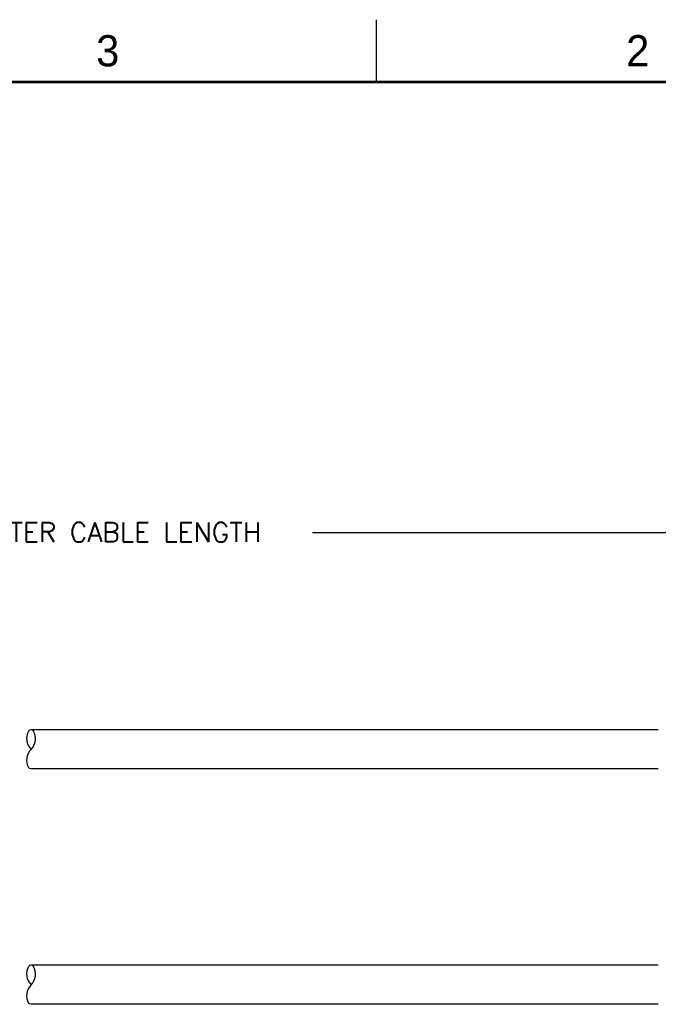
# Model space of a CAD drawing. Header units: inches. Extents: x 0 to 34, y 0 to 22.
# Tile 21 of 25: x 22.6 to 27.8, y 14.1 to 22. Entities that reach past the tile are written whole.
import ezdxf
from ezdxf.enums import TextEntityAlignment as Align

# ---------------------------------------------------------------- set-up
doc = ezdxf.new("R2010")
doc.units = ezdxf.units.IN
doc.header["$MEASUREMENT"] = 0
for name, color, linetype in [('DIM', 2, 'Continuous'), ('OBJ', 1, 'Continuous'), ('TEXT', 3, 'Continuous')]:
    doc.layers.add(name, color=color, linetype=linetype)
doc.styles.add('ROMANS', font='romans.shx')
doc.styles.add('TEXTSTYLE_2', font='txt')

msp = doc.modelspace()

# ---------------------------------------------------------------- linework, layer by layer
at = {"color": 2, "linetype": 'Continuous'}
msp.add_line((25.5, 22), (25.5, 21.5), dxfattribs=at)
at = {"color": 7, "linetype": 'Continuous', "const_width": 0.02}
msp.add_lwpolyline([(33.5, 21.5), (0.5, 21.5)], dxfattribs=at)
at = {"layer": 'DIM'}
msp.add_line((32.2528, 17.887), (24.9896, 17.887), dxfattribs=at)
at = {"layer": 'OBJ'}
for p, q in [((27.7601, 16.3086), (22.7356, 16.3086)), ((27.7601, 15.9956), (22.7356, 15.9956)), ((27.7601, 14.4215), (22.7356, 14.4215)), ((27.7601, 14.1085), (22.7356, 14.1085))]:
    msp.add_line(p, q, dxfattribs=at)
for points in [[(22.7549, 16.2989, 0.04679), (22.7466, 16.307), (22.7356, 16.3086), (22.7239, 16.306, 0.043743), (22.7162, 16.2989, 0.057733)], [(22.7356, 15.9956), (22.7239, 15.9981, -0.043743), (22.7162, 16.0052, -0.057733)], [(22.7549, 14.4119, 0.04679), (22.7466, 14.42), (22.7356, 14.4215), (22.7239, 14.419, 0.043743), (22.7162, 14.4119, 0.057733)], [(22.7356, 14.1085), (22.7239, 14.111, -0.043743), (22.7162, 14.1182, -0.057733)]]:
    msp.add_lwpolyline(points, format="xyb", dxfattribs=at)
for centre, start, end in [((22.8216, 16.2381), 150, 225), ((22.6496, 16.2381), 315, 30), ((22.8216, 16.066), 135, 210), ((22.8216, 14.351), 150, 225), ((22.6496, 14.351), 315, 30), ((22.8216, 14.179), 135, 210)]:
    msp.add_arc(centre, 0.1217, start, end, dxfattribs=at)

# ---------------------------------------------------------------- texts
at = {"color": 2, "linetype": 'Continuous', "char_height": 0.25, "width": 0.25, "attachment_point": 1, "line_spacing_factor": 0.9, "style": 'TEXTSTYLE_2'}
for s, insert in [('3', (23.2569, 21.8759)), ('2', (27.5025, 21.8762))]:
    msp.add_mtext(s, dxfattribs=dict(at, insert=insert))
at = {"layer": 'TEXT', "style": 'ROMANS'}
msp.add_text('1 METER OR 2 METER CABLE LENGTH', height=0.15625, dxfattribs=at).set_placement((22.6029, 17.8923), align=Align.MIDDLE_CENTER)

doc.saveas('drawing.dxf')
